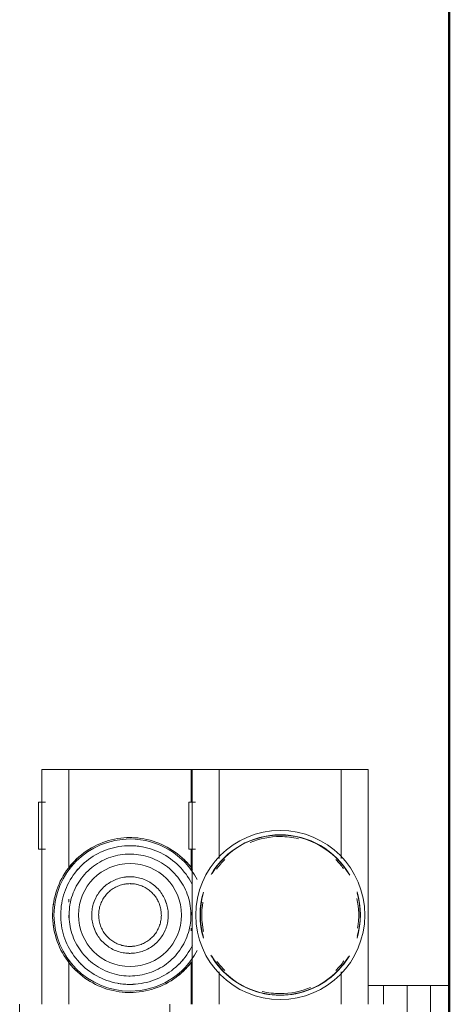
# Model space of a CAD drawing. Header units: millimetres. Extents: x 106 to 24511, y 2709 to 39091.
# Tile 43 of 87: x 16979 to 17071, y 36642 to 36851. Entities that reach past the tile are written whole.
import ezdxf

# ---------------------------------------------------------------- set-up
doc = ezdxf.new("R2010")
doc.units = ezdxf.units.MM
doc.linetypes.add('ADSK_Скрыто', pattern=[300, 150, -150])
for name, color, linetype, lineweight in [('A-DETL-____-HDLN', 90, 'ADSK_Скрыто', 9), ('A-WALL-____-MCUT', 113, 'Continuous', 50), ('A-WALL-____-OTLN', 113, 'Continuous', 20), ('M-EQPM-____-OTLN', 50, 'Continuous', 20)]:
    doc.layers.add(name, color=color, linetype=linetype, lineweight=lineweight)

# ---------------------------------------------------------------- blocks, each defined once
blk = doc.blocks.new('Прямая форма - V line-613630-В_Этаж 03_Вентиляция')
at = {"layer": 'A-WALL-____-MCUT', "color": 9}
blk.add_line((7702.21, 0), (3930, 0), dxfattribs=at)
blk = doc.blocks.new('Прямая форма - SW - 019-613631-В_Этаж 03_Вентиляция')
blk.add_blockref('Прямая форма - V line-613630-В_Этаж 03_Вентиляция', (0, 0))
blk = doc.blocks.new('V line_ifc_RVT-1-В_Этаж 03_Вентиляция')
at = {"layer": 'A-WALL-____-OTLN', "color": 253, "lineweight": 20, "rotation": 90}
blk.add_blockref('Прямая форма - SW - 019-613631-В_Этаж 03_Вентиляция', (33663.24, 30037.63), dxfattribs=at)
blk = doc.blocks.new('ADSK_Коллектор с регулирующими клапанами и расходомерами - N5-1658201-В_Этаж 03_Вентиляция')
at = {"layer": 'M-EQPM-____-OTLN'}
for p, q in [((46, 0), (46, -4)), ((56, 0), (46, 0)), ((46, -5.17), (46, -4)), ((46, -4), (56, -4)), ((46, -6.66), (46, -5.17)), ((46, -6.66), (46, -9)), ((46, -9), (66, -9)), ((46, -10.17), (46, -9)), ((46, -11.66), (46, -10.17)), ((46, -11.66), (46, -14)), ((46, -14), (50, -14)), ((46, -17.34), (46, -14)), ((50, -17.25), (0, -17.25)), ((0, -17.25), (0, -22.45)), ((0, -23), (0, -22.45)), ((18.93, -23), (0, -23)), ((0, -23), (0, -24)), ((50, -23), (43.07, -23)), ((0, -48), (0, -24)), ((0, -48), (0, -49)), ((0, -49), (18.93, -49)), ((0, -49.55), (0, -49)), ((0, -49.55), (0, -54.75)), ((43.07, -49), (50, -49)), ((7, -54.03), (7, -55.5)), ((17, -55.5), (17, -54.03)), ((0, -54.75), (50, -54.75)), ((0, -55), (0, -54.75)), ((7, -55), (0, -55)), ((0, -55), (0, -56)), ((0, -80), (0, -56)), ((7, -55.5), (17, -55.5)), ((21.56, -55), (17, -55)), ((31, -55), (30.39, -55)), ((34.38, -55), (33.76, -55)), ((50, -55), (40.94, -55)), ((50, -59.5), (62, -59.5)), ((0, -80), (0, -81)), ((0, -81), (21.06, -81)), ((0, -81.55), (0, -81)), ((0, -81.55), (0, -86.75)), ((27.62, -81), (28.24, -81)), ((31, -81), (31.61, -81)), ((40.44, -81), (50, -81)), ((0, -86.75), (50, -86.75)), ((7, -86.03), (7, -87.5)), ((7, -87.5), (17, -87.5)), ((17, -87.5), (17, -86.03)), ((50, -91.5), (62, -91.5))]:
    blk.add_line(p, q, dxfattribs=at)
at = {"layer": 'M-EQPM-____-OTLN', "flags": 128}
for points in [[(21.3, -54.67), (20.77, -55.07), (20.27, -55.49), (19.77, -55.93), (19.3, -56.39), (18.85, -56.87), (18.41, -57.36), (17.99, -57.87), (17.6, -58.4), (17.23, -58.95), (16.88, -59.5), (16.55, -60.07), (16.24, -60.66), (15.96, -61.25), (15.7, -61.86), (15.47, -62.48), (15.26, -63.1), (15.08, -63.74), (14.92, -64.38), (14.79, -65.02), (14.68, -65.67), (14.6, -66.33), (14.55, -66.99), (14.52, -67.64), (14.52, -68)], [(24.33, -54.84), (23.81, -55.12), (23.3, -55.41), (22.8, -55.73), (22.32, -56.07), (21.85, -56.43), (21.39, -56.8), (20.95, -57.2), (20.53, -57.61), (20.12, -58.03), (19.73, -58.48), (19.36, -58.93), (19, -59.41), (18.67, -59.89), (18.36, -60.39), (18.06, -60.91), (17.79, -61.43), (17.54, -61.96), (17.31, -62.5), (17.1, -63.06), (16.91, -63.62), (16.75, -64.18), (16.61, -64.76), (16.49, -65.34), (16.39, -65.92), (16.32, -66.5), (16.27, -67.09), (16.25, -67.68), (16.24, -68)], [(43.98, -68), (43.97, -67.48), (43.94, -66.96), (43.89, -66.45), (43.81, -65.93), (43.72, -65.42), (43.61, -64.92), (43.47, -64.41), (43.32, -63.92), (43.15, -63.43), (42.95, -62.95), (42.74, -62.47), (42.51, -62.01), (42.26, -61.55), (42, -61.11), (41.71, -60.67), (41.41, -60.25), (41.09, -59.84), (40.76, -59.44), (40.41, -59.06), (40.04, -58.69), (39.66, -58.34), (39.27, -58), (38.86, -57.67), (38.44, -57.37), (38.01, -57.08), (37.57, -56.81), (37.12, -56.55), (36.65, -56.32), (36.18, -56.1), (35.7, -55.9), (35.22, -55.73), (34.72, -55.57), (34.22, -55.43), (33.72, -55.31), (33.21, -55.21), (32.69, -55.13), (32.18, -55.08), (31.66, -55.04), (31.14, -55.02), (30.62, -55.03), (30.1, -55.05), (29.59, -55.1), (29.07, -55.17), (28.56, -55.25), (28.05, -55.36), (27.55, -55.49), (27.05, -55.64), (26.56, -55.8), (26.08, -55.99), (25.6, -56.2), (25.13, -56.42), (24.67, -56.67), (24.23, -56.93), (23.79, -57.21), (23.36, -57.51), (22.95, -57.82), (22.55, -58.15), (22.16, -58.5), (21.79, -58.86), (21.43, -59.23), (21.09, -59.62), (20.76, -60.03), (20.45, -60.44), (20.16, -60.87), (19.88, -61.31), (19.62, -61.76), (19.38, -62.22), (19.16, -62.69), (18.96, -63.17), (18.77, -63.65), (18.61, -64.14), (18.46, -64.64), (18.34, -65.15), (18.24, -65.66), (18.15, -66.17), (18.09, -66.68), (18.05, -67.2), (18.02, -67.72), (18.02, -68)], [(45.76, -68), (45.74, -67.41), (45.71, -66.82), (45.65, -66.23), (45.57, -65.65), (45.46, -65.07), (45.33, -64.49), (45.18, -63.92), (45.01, -63.36), (44.81, -62.8), (44.59, -62.25), (44.35, -61.71), (44.09, -61.19), (43.81, -60.67), (43.5, -60.16), (43.18, -59.67), (42.84, -59.19), (42.47, -58.72), (42.09, -58.27), (41.7, -57.83), (41.28, -57.41), (40.85, -57.01), (40.4, -56.63), (39.94, -56.26), (39.46, -55.91), (38.97, -55.58), (38.47, -55.27), (37.95, -54.99), (37.43, -54.72)], [(47.48, -68), (47.47, -67.34), (47.43, -66.68), (47.36, -66.03), (47.27, -65.37), (47.15, -64.73), (47.01, -64.08), (46.84, -63.44), (46.65, -62.82), (46.43, -62.19), (46.18, -61.58), (45.91, -60.98), (45.62, -60.39), (45.3, -59.81), (44.97, -59.24), (44.6, -58.69), (44.22, -58.16), (43.82, -57.64), (43.39, -57.13), (42.95, -56.64), (42.48, -56.18), (42, -55.73), (41.5, -55.3), (40.99, -54.89)], [(39.15, -68), (39.14, -67.67), (39.12, -67.35), (39.09, -67.02), (39.05, -66.7), (38.99, -66.38), (38.92, -66.06), (38.83, -65.75), (38.74, -65.44), (38.63, -65.13), (38.51, -64.83), (38.37, -64.53), (38.23, -64.24), (38.07, -63.95), (37.91, -63.67), (37.73, -63.4), (37.54, -63.13), (37.34, -62.88), (37.13, -62.63), (36.91, -62.39), (36.68, -62.15), (36.44, -61.93), (36.19, -61.72), (35.94, -61.52), (35.67, -61.32), (35.4, -61.14), (35.13, -60.97), (34.84, -60.81), (34.55, -60.66), (34.25, -60.53), (33.95, -60.4), (33.65, -60.29), (33.34, -60.19), (33.02, -60.1), (32.71, -60.03), (32.39, -59.97), (32.06, -59.92), (31.74, -59.88), (31.41, -59.86), (31.09, -59.85), (30.76, -59.85), (30.44, -59.87), (30.11, -59.9), (29.79, -59.94), (29.47, -60), (29.15, -60.06), (28.83, -60.14), (28.52, -60.24), (28.21, -60.34), (27.91, -60.46), (27.61, -60.59), (27.31, -60.73), (27.03, -60.88), (26.75, -61.05), (26.47, -61.22), (26.2, -61.41), (25.94, -61.61), (25.69, -61.82), (25.45, -62.03), (25.22, -62.26), (24.99, -62.49), (24.77, -62.74), (24.57, -62.99), (24.37, -63.25), (24.19, -63.52), (24.02, -63.8), (23.85, -64.08), (23.7, -64.37), (23.56, -64.66), (23.44, -64.96), (23.32, -65.27), (23.22, -65.58), (23.13, -65.89), (23.05, -66.21), (22.98, -66.53), (22.93, -66.85), (22.89, -67.17), (22.87, -67.5), (22.85, -67.82), (22.85, -68)], [(37.68, -68), (37.67, -67.73), (37.65, -67.47), (37.63, -67.2), (37.59, -66.94), (37.54, -66.67), (37.48, -66.41), (37.42, -66.16), (37.34, -65.9), (37.25, -65.65), (37.15, -65.4), (37.04, -65.16), (36.92, -64.92), (36.79, -64.68), (36.66, -64.45), (36.51, -64.23), (36.35, -64.01), (36.19, -63.8), (36.02, -63.6), (35.84, -63.4), (35.65, -63.21), (35.46, -63.03), (35.25, -62.85), (35.04, -62.69), (34.83, -62.53), (34.61, -62.38), (34.38, -62.24), (34.15, -62.11), (33.91, -61.99), (33.67, -61.88), (33.42, -61.78), (33.17, -61.69), (32.91, -61.6), (32.66, -61.53), (32.4, -61.47), (32.13, -61.42), (31.87, -61.38), (31.61, -61.35), (31.34, -61.33), (31.07, -61.32), (30.81, -61.33), (30.54, -61.34), (30.27, -61.36), (30.01, -61.4), (29.74, -61.44), (29.48, -61.5), (29.22, -61.56), (28.97, -61.64), (28.72, -61.73), (28.47, -61.82), (28.22, -61.93), (27.98, -62.05), (27.75, -62.17), (27.52, -62.31), (27.29, -62.45), (27.07, -62.6), (26.86, -62.76), (26.65, -62.93), (26.45, -63.11), (26.26, -63.3), (26.08, -63.49), (25.9, -63.69), (25.73, -63.9), (25.57, -64.11), (25.42, -64.33), (25.28, -64.56), (25.15, -64.79), (25.02, -65.03), (24.91, -65.27), (24.8, -65.51), (24.71, -65.76), (24.63, -66.02), (24.55, -66.27), (24.49, -66.53), (24.43, -66.79), (24.39, -67.06), (24.36, -67.32), (24.34, -67.59), (24.33, -67.86), (24.32, -68)], [(14.52, -68), (14.53, -68.66), (14.57, -69.32), (14.64, -69.97), (14.73, -70.63), (14.85, -71.27), (14.99, -71.92), (15.16, -72.56), (15.35, -73.18), (15.57, -73.81), (15.82, -74.42), (16.09, -75.02), (16.38, -75.61), (16.7, -76.19), (17.03, -76.76), (17.4, -77.31), (17.78, -77.84), (18.18, -78.36), (18.61, -78.87), (19.05, -79.36), (19.52, -79.82), (20, -80.27), (20.5, -80.7), (21.01, -81.11), (21.55, -81.5), (22.09, -81.87), (22.66, -82.21), (23.23, -82.54), (23.82, -82.84), (24.42, -83.11), (25.03, -83.36), (25.65, -83.59), (26.27, -83.79), (26.91, -83.97), (27.55, -84.12), (28.2, -84.24), (28.85, -84.34), (29.51, -84.42), (30.16, -84.46), (30.82, -84.48), (31.48, -84.48), (32.14, -84.44), (32.8, -84.38), (33.45, -84.3), (34.1, -84.19), (34.74, -84.05), (35.38, -83.89), (36.02, -83.7), (36.64, -83.49), (37.25, -83.25), (37.86, -82.99), (38.45, -82.7), (39.04, -82.39), (39.6, -82.06), (40.16, -81.7), (40.7, -81.33), (41.23, -80.93), (41.73, -80.51), (42.23, -80.07), (42.7, -79.61), (43.15, -79.13), (43.59, -78.64), (44.01, -78.13), (44.4, -77.6), (44.77, -77.05), (45.12, -76.5), (45.45, -75.93), (45.76, -75.34), (46.04, -74.75), (46.3, -74.14), (46.53, -73.52), (46.74, -72.9), (46.92, -72.26), (47.08, -71.62), (47.21, -70.98), (47.32, -70.33), (47.4, -69.67), (47.45, -69.01), (47.48, -68.36), (47.48, -68)], [(16.24, -68), (16.26, -68.59), (16.29, -69.18), (16.35, -69.77), (16.43, -70.35), (16.54, -70.93), (16.67, -71.51), (16.82, -72.08), (16.99, -72.64), (17.19, -73.2), (17.41, -73.75), (17.65, -74.29), (17.91, -74.81), (18.19, -75.33), (18.5, -75.84), (18.82, -76.33), (19.16, -76.81), (19.53, -77.28), (19.91, -77.73), (20.3, -78.17), (20.72, -78.59), (21.15, -78.99), (21.6, -79.37), (22.06, -79.74), (22.54, -80.09), (23.03, -80.42), (23.53, -80.73), (24.05, -81.01), (24.57, -81.28), (25.11, -81.53), (25.65, -81.75), (26.21, -81.96), (26.77, -82.14), (27.34, -82.29), (27.91, -82.43), (28.49, -82.54), (29.08, -82.63), (29.66, -82.69), (30.25, -82.74), (30.84, -82.75), (31.43, -82.75), (32.02, -82.72), (32.61, -82.67), (33.19, -82.59), (33.78, -82.49), (34.35, -82.37), (34.92, -82.22), (35.49, -82.06), (36.05, -81.87), (36.6, -81.65), (37.14, -81.42), (37.67, -81.16), (38.19, -80.88), (38.7, -80.59), (39.2, -80.27), (39.68, -79.93), (40.15, -79.57), (40.61, -79.2), (41.05, -78.8), (41.47, -78.39), (41.88, -77.97), (42.27, -77.52), (42.64, -77.07), (43, -76.59), (43.33, -76.11), (43.64, -75.61), (43.94, -75.09), (44.21, -74.57), (44.46, -74.04), (44.69, -73.5), (44.9, -72.94), (45.09, -72.38), (45.25, -71.82), (45.39, -71.24), (45.51, -70.66), (45.61, -70.08), (45.68, -69.5), (45.73, -68.91), (45.75, -68.32), (45.76, -68)], [(18.02, -68), (18.03, -68.52), (18.06, -69.04), (18.11, -69.55), (18.19, -70.07), (18.28, -70.58), (18.39, -71.08), (18.53, -71.59), (18.68, -72.08), (18.85, -72.57), (19.05, -73.05), (19.26, -73.53), (19.49, -73.99), (19.74, -74.45)], [(19.74, -74.45), (20, -74.89), (20.29, -75.33), (20.59, -75.75), (20.91, -76.16), (21.24, -76.56), (21.59, -76.94), (21.96, -77.31), (22.34, -77.66), (22.73, -78), (23.14, -78.33), (23.56, -78.63), (23.99, -78.92), (24.43, -79.19), (24.88, -79.45), (25.35, -79.68), (25.82, -79.9), (26.3, -80.1), (26.78, -80.27), (27.28, -80.43), (27.78, -80.57), (28.28, -80.69), (28.79, -80.79), (29.31, -80.87), (29.82, -80.92), (30.34, -80.96), (30.86, -80.98), (31.38, -80.97), (31.9, -80.95), (32.41, -80.9), (32.93, -80.83), (33.44, -80.75), (33.95, -80.64), (34.45, -80.51), (34.95, -80.36), (35.44, -80.2), (35.92, -80.01), (36.4, -79.8), (36.87, -79.58), (37.33, -79.33), (37.77, -79.07), (38.21, -78.79), (38.64, -78.49), (39.05, -78.18), (39.45, -77.85), (39.84, -77.5), (40.21, -77.14), (40.57, -76.77), (40.91, -76.38), (41.24, -75.97), (41.55, -75.56), (41.84, -75.13), (42.12, -74.69), (42.38, -74.24), (42.62, -73.78), (42.84, -73.31), (43.04, -72.83), (43.23, -72.35), (43.39, -71.86), (43.54, -71.36), (43.66, -70.85), (43.76, -70.34), (43.85, -69.83), (43.91, -69.32), (43.95, -68.8), (43.98, -68.28), (43.98, -68)], [(22.85, -68), (22.86, -68.33), (22.88, -68.65), (22.91, -68.98), (22.95, -69.3), (23.01, -69.62), (23.08, -69.94), (23.17, -70.25), (23.26, -70.56), (23.37, -70.87), (23.49, -71.17), (23.63, -71.47), (23.77, -71.76), (23.93, -72.05), (24.09, -72.33), (24.27, -72.6), (24.46, -72.87), (24.66, -73.12), (24.87, -73.37), (25.09, -73.61), (25.32, -73.85), (25.56, -74.07), (25.81, -74.28), (26.06, -74.48), (26.33, -74.68), (26.6, -74.86), (26.87, -75.03), (27.16, -75.19), (27.45, -75.34), (27.75, -75.47), (28.05, -75.6), (28.35, -75.71), (28.66, -75.81), (28.98, -75.9), (29.29, -75.97), (29.61, -76.03), (29.94, -76.08), (30.26, -76.12), (30.59, -76.14), (30.91, -76.15), (31.24, -76.15), (31.56, -76.13), (31.89, -76.1), (32.21, -76.06), (32.53, -76), (32.85, -75.94), (33.17, -75.86), (33.48, -75.76), (33.79, -75.66), (34.09, -75.54), (34.39, -75.41), (34.69, -75.27), (34.97, -75.12), (35.25, -74.95), (35.53, -74.78), (35.8, -74.59), (36.06, -74.39), (36.31, -74.18), (36.55, -73.97), (36.78, -73.74), (37.01, -73.51), (37.23, -73.26), (37.43, -73.01), (37.63, -72.75), (37.81, -72.48), (37.98, -72.2), (38.15, -71.92), (38.3, -71.63), (38.44, -71.34), (38.56, -71.04), (38.68, -70.73), (38.78, -70.42), (38.87, -70.11), (38.95, -69.79), (39.02, -69.47), (39.07, -69.15), (39.11, -68.83), (39.13, -68.5), (39.15, -68.18), (39.15, -68)], [(24.32, -68), (24.33, -68.27), (24.35, -68.53), (24.37, -68.8), (24.41, -69.06), (24.46, -69.33), (24.52, -69.59), (24.58, -69.84), (24.66, -70.1), (24.75, -70.35), (24.85, -70.6), (24.96, -70.84), (25.08, -71.08), (25.21, -71.32), (25.34, -71.55), (25.49, -71.77), (25.65, -71.99), (25.81, -72.2), (25.98, -72.4), (26.16, -72.6), (26.35, -72.79), (26.54, -72.97), (26.75, -73.15), (26.96, -73.31), (27.17, -73.47), (27.39, -73.62), (27.62, -73.76), (27.85, -73.89), (28.09, -74.01), (28.33, -74.12), (28.58, -74.22), (28.83, -74.31), (29.09, -74.4), (29.34, -74.47), (29.6, -74.53), (29.87, -74.58), (30.13, -74.62), (30.39, -74.65), (30.66, -74.67), (30.93, -74.68), (31.19, -74.67), (31.46, -74.66), (31.73, -74.64), (31.99, -74.6), (32.26, -74.56), (32.52, -74.5), (32.78, -74.44), (33.03, -74.36), (33.28, -74.27), (33.53, -74.18), (33.78, -74.07), (34.02, -73.95), (34.25, -73.83), (34.48, -73.69), (34.71, -73.55), (34.93, -73.4), (35.14, -73.24), (35.35, -73.07), (35.55, -72.89), (35.74, -72.7), (35.92, -72.51), (36.1, -72.31), (36.27, -72.1), (36.43, -71.89), (36.58, -71.67), (36.72, -71.44), (36.85, -71.21), (36.98, -70.97), (37.09, -70.73), (37.2, -70.49), (37.29, -70.24), (37.37, -69.98), (37.45, -69.73), (37.51, -69.47), (37.57, -69.21), (37.61, -68.94), (37.64, -68.68), (37.66, -68.41), (37.67, -68.14), (37.68, -68)]]:
    blk.add_lwpolyline(points, dxfattribs=at)
at = {"layer": 'M-EQPM-____-OTLN'}
for centre, radius, start, end in [((31, -36), 18, 360, 180), ((31, -36), 17.08, 73.3382, 106.8084), ((31, -36), 17.02, 74.579, 106.0052), ((31, -36), 16.71, 80.4736, 102.1893), ((31, -36), 17.08, 119.9177, 180), ((31, -36), 17.02, 121.0131, 180), ((31, -36), 16.71, 126.2173, 135), ((31, -36), 17.08, 45.2569, 59.535), ((31, -36), 17.02, 360, 58.6128), ((31, -36), 16.71, 45, 54.2318), ((31, -36), 17.08, 360, 45), ((31, -36), 16.71, 360, 22.5752), ((31, -36), 16.71, 166.5542, 180), ((31, -36), 18, 180, 360), ((31, -36), 17.08, 180, 239.535), ((31, -36), 17.02, 180, 238.6128), ((31, -36), 16.71, 180, 202.5752), ((31, -36), 17.02, 301.0131, 360), ((31, -36), 17.08, 315, 360), ((31, -36), 16.71, 346.5542, 360), ((31, -36), 16.71, 225, 234.2318), ((31, -36), 17.08, 299.9177, 314.7431), ((31, -36), 16.71, 306.2173, 315), ((31, -36), 17.08, 253.3382, 286.8084), ((31, -36), 17.02, 254.579, 286.0052), ((31, -36), 16.71, 260.4736, 282.1893), ((31, -68), 16.19, 117.9124, 180), ((31, -68), 16.19, 360, 62.0876), ((31, -68), 16.48, 129.6708, 137.2994), ((31, -68), 16.48, 37.9904, 50.9474), ((31, -68), 10.97, 0, 180), ((31, -68), 14.76, 131.4266, 134.3097), ((31, -68), 14.76, 131.431, 134.311), ((31, -68), 14.76, 41.8759, 50.5662), ((31, -68), 14.76, 41.8721, 50.5593), ((31, -68), 8.15, 108.3397, 121.0595), ((31, -68), 8.15, 58.9405, 72.044), ((31, -68), 14.76, 170.2996, 180), ((31, -68), 14.76, 170.3017, 180), ((31, -68), 6.68, 164.5765, 180), ((31, -68), 6.68, 360, 15.4235), ((31, -68), 16.48, 177.3523, 180), ((31, -68), 16.48, 180, 182.3235), ((31, -68), 16.19, 180, 360), ((31, -68), 14.76, 180, 183.3797), ((31, -68), 14.76, 180, 183.3756), ((31, -68), 10.97, 180, 0), ((31, -68), 8.15, 173.6045, 180), ((31, -68), 8.15, 180, 186.3988), ((31, -68), 6.68, 180, 195.4235), ((31, -68), 6.68, 344.5765, 360), ((31, -68), 8.15, 360, 6.3988), ((31, -68), 8.15, 353.6045, 360), ((31, -68), 14.76, 350.2996, 360), ((31, -68), 14.76, 350.3017, 360), ((31, -68), 14.76, 360, 3.3797), ((31, -68), 14.76, 360, 3.3756), ((31, -68), 16.48, 360, 2.3235), ((31, -68), 16.48, 357.3523, 360), ((31, -68), 8.15, 240, 252.044), ((31, -68), 8.15, 288.3397, 300), ((31, -68), 16.48, 217.9904, 230.9474), ((31, -68), 14.76, 221.8721, 230.5593), ((31, -68), 14.76, 221.8759, 230.5662), ((31, -68), 14.76, 311.4266, 315), ((31, -68), 14.76, 311.431, 315), ((31, -68), 16.48, 307.7696, 317.2994), ((31, -68), 14.76, 267.1521, 273.5836), ((31, -68), 14.76, 267.1556, 273.593), ((31, -68), 16.48, 259.5299, 279.2417)]:
    blk.add_arc(centre, radius, start, end, dxfattribs=at)

msp = doc.modelspace()

# ---------------------------------------------------------------- block references
at = {"lineweight": 9}
msp.add_blockref('V line_ifc_RVT-1-В_Этаж 03_Вентиляция', (-16592.68, 0), dxfattribs=at)
at = {"layer": 'A-DETL-____-HDLN', "rotation": 269.9999999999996}
msp.add_blockref('ADSK_Коллектор с регулирующими клапанами и расходомерами - N5-1658201-В_Этаж 03_Вентиляция', (17070.56, 36691.6), dxfattribs=at)

doc.saveas('drawing.dxf')
